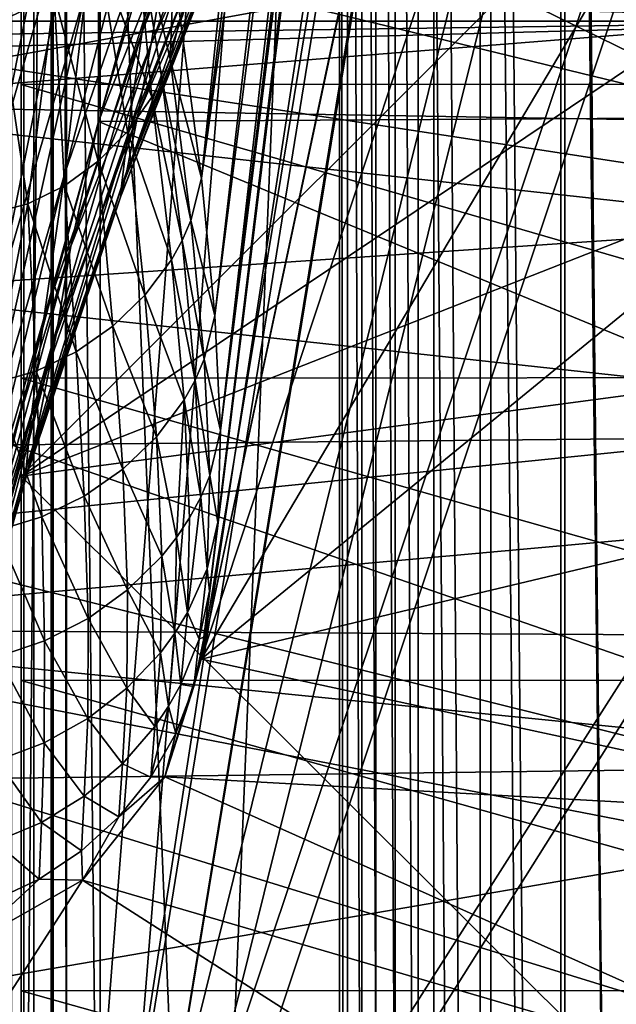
# Model space of a CAD drawing. Header units: metres. Extents: x 0 to 808, y -804 to 0.
# Tile 31 of 109: x 51 to 98, y -359 to -282. Entities that reach past the tile are written whole.
import ezdxf

# ---------------------------------------------------------------- set-up
doc = ezdxf.new("R2010")
doc.units = ezdxf.units.M

msp = doc.modelspace()

# ---------------------------------------------------------------- linework, layer by layer
at = {"layer": 'top'}
for points in [[(39.089615, -741.850464, 163.059998), (41.507076, -60.007328, 163.059998), (51.506351, -78.007446, 163.059998)], [(43.506992, -741.007813, 2063.060059), (51.506954, -88.189926, 2063.060059), (41.507076, -60.007328, 2063.060059)], [(43.506992, -741.007813, 163.059998), (39.089615, -741.850464, 163.059998), (51.506351, -78.007446, 163.059998)], [(43.506992, -741.007813, 163.059998), (51.506351, -78.007446, 163.059998), (51.506351, -731.007813, 163.059998)], [(51.504875, -358.107056, 192.135345), (51.505737, -382.758026, 189.286346), (51.506351, -78.007446, 163.059998)], [(51.506351, -78.007446, 163.059998), (51.505157, -333.866333, 196.842499), (51.504875, -358.107056, 192.135345)], [(51.50666, -310.210968, 203.288986), (51.505157, -333.866333, 196.842499), (51.506351, -78.007446, 163.059998)], [(51.505737, -382.758026, 189.286346), (51.506351, -407.620453, 188.338043), (51.506351, -78.007446, 163.059998)], [(51.506351, -78.007446, 163.059998), (51.506351, -407.620453, 188.338043), (51.506351, -731.007813, 163.059998)], [(51.506351, -78.007446, 163.059998), (51.508034, -265.193878, 221.058258), (51.508034, -287.270233, 211.371628)], [(51.508034, -287.270233, 211.371628), (51.50666, -310.210968, 203.288986), (51.506351, -78.007446, 163.059998)], [(51.507023, -731.007813, 2063.060059), (51.506954, -88.189926, 2063.060059), (43.506992, -741.007813, 2063.060059)], [(51.507023, -731.007813, 2063.060059), (51.506989, -417.552856, 2040.109741), (51.506954, -88.189926, 2063.060059)], [(51.506989, -417.552856, 2040.109741), (51.506985, -367.649902, 2038.852661), (51.506954, -88.189926, 2063.060059)], [(51.506954, -88.189926, 2063.060059), (51.506985, -367.649902, 2038.852661), (51.506981, -317.873566, 2035.084595)], [(51.506981, -317.873566, 2035.084595), (51.506973, -268.350067, 2028.815063), (51.506954, -88.189926, 2063.060059)], [(91.618752, -120.181511, 1606.41626), (91.638481, -120.020866, 1609.41626), (65.589363, -332.173859, 1607.047974)], [(65.589363, -332.173859, 1607.047974), (91.638481, -120.020866, 1609.41626), (65.802391, -330.438873, 1649.721802)], [(91.638481, -120.020866, 1609.41626), (89.991348, -133.435623, 1660.02124), (65.802391, -330.438873, 1649.721802)], [(65.587914, -332.185699, 1606.41626), (88.441864, -193.731766, 1606.41626), (91.618752, -120.181511, 1606.41626)], [(65.587914, -332.185699, 1606.41626), (91.618752, -120.181511, 1606.41626), (65.589363, -332.173859, 1607.047974)], [(65.802391, -330.438873, 1649.721802), (89.991348, -133.435623, 1660.02124), (66.240387, -326.871796, 1692.280273)], [(89.991348, -133.435623, 1660.02124), (88.020241, -149.486267, 1709.869995), (66.240387, -326.871796, 1692.280273)], [(66.240387, -326.871796, 1692.280273), (88.020241, -149.486267, 1709.869995), (66.873688, -321.491089, 1734.645386)], [(88.020241, -149.486267, 1709.869995), (85.449638, -167.974701, 1758.817749), (66.873688, -321.491089, 1734.645386)], [(66.873688, -321.491089, 1734.645386), (85.449638, -167.974701, 1758.817749), (67.091042, -314.305817, 1776.745361)], [(85.449638, -167.974701, 1758.817749), (83.793961, -176.747147, 1783.432007), (67.091042, -314.305817, 1776.745361)], [(67.091042, -314.305817, 1776.745361), (83.793961, -176.747147, 1783.432007), (81.947624, -184.490707, 1808.370605)], [(67.091042, -314.305817, 1776.745361), (81.947624, -184.490707, 1808.370605), (66.657761, -305.329712, 1818.498657)], [(81.947624, -184.490707, 1808.370605), (79.9021, -191.19339, 1833.586426), (66.657761, -305.329712, 1818.498657)], [(66.657761, -305.329712, 1818.498657), (79.9021, -191.19339, 1833.586426), (65.596733, -294.581909, 1859.820068)], [(79.9021, -191.19339, 1833.586426), (77.650391, -196.846252, 1859.035034), (65.596733, -294.581909, 1859.820068)], [(65.587914, -332.185699, 1606.41626), (89.453506, -219.961349, 1606.41626), (88.441864, -193.731766, 1606.41626)], [(65.596733, -294.581909, 1859.820068), (77.650391, -196.846252, 1859.035034), (75.187401, -201.442093, 1884.67041)], [(65.596733, -294.581909, 1859.820068), (75.187401, -201.442093, 1884.67041), (63.936195, -282.086334, 1900.627319)], [(89.477562, -220.187866, 1606.41626), (89.453506, -219.961349, 1606.41626), (65.587914, -332.185699, 1606.41626)], [(94.044022, -245.970566, 1606.41626), (89.477562, -220.187866, 1606.41626), (65.587914, -332.185699, 1606.41626)], [(65.587914, -332.185699, 1606.41626), (102.015297, -270.657227, 1606.41626), (94.044022, -245.970566, 1606.41626)], [(62.834164, -271.170319, 1192.432861), (71.84977, -248.547409, 1192.601929), (60.9655, -283.143616, 1244.684326)], [(71.84977, -248.547409, 1192.601929), (69.760529, -261.133087, 1244.80603), (60.9655, -283.143616, 1244.684326)], [(29.768875, -288.847198, 664.00946), (198.764893, -258.214905, 664.00946), (43.095268, -249.221008, 664.00946)], [(48.56464, -276.21817, 982.522644), (55.682533, -251.044113, 982.801941), (49.457981, -283.007416, 1035.583496)], [(55.682533, -251.044113, 982.801941), (56.572014, -257.903656, 1035.907471), (49.457981, -283.007416, 1035.583496)], [(64.669548, -256.082428, 1140.964233), (54.935253, -294.195068, 1192.263794), (56.563019, -279.899445, 1140.689209)], [(64.669548, -256.082428, 1140.964233), (62.834164, -271.170319, 1192.432861), (54.935253, -294.195068, 1192.263794)], [(210.56662, -274.406494, 664.00946), (198.764893, -258.214905, 664.00946), (29.768875, -288.847198, 664.00946)], [(49.457981, -283.007416, 1035.583496), (56.572014, -257.903656, 1035.907471), (49.800995, -292.300568, 1088.259521)], [(56.572014, -257.903656, 1035.907471), (56.865452, -267.532196, 1088.587036), (49.800995, -292.300568, 1088.259521)], [(69.760529, -261.133087, 1244.80603), (68.43988, -269.637726, 1297.796265), (59.814213, -291.260132, 1297.666626)], [(60.9655, -283.143616, 1244.684326), (69.760529, -261.133087, 1244.80603), (59.814213, -291.260132, 1297.666626)], [(62.886898, -276.620789, 1483.031006), (61.681324, -284.071991, 1457.278442), (70.184204, -261.667786, 1457.465698)], [(70.184204, -261.667786, 1457.465698), (61.681324, -284.071991, 1457.278442), (69.104034, -267.628693, 1431.259033)], [(51.508034, -265.193878, 221.058258), (119.537491, -265.17453, 221.006577), (125.512093, -287.227051, 211.254379)], [(51.508034, -287.270233, 211.371628), (51.508034, -265.193878, 221.058258), (125.512093, -287.227051, 211.254379)], [(100.16935, -265.854706, 1531.865479), (109.492188, -289.850861, 1540.443237), (64.4608, -267.785126, 1501.838501)], [(49.800995, -292.300568, 1088.259521), (56.865452, -267.532196, 1088.587036), (49.593895, -304.069794, 1140.414307)], [(56.865452, -267.532196, 1088.587036), (56.563019, -279.899445, 1140.689209), (49.593895, -304.069794, 1140.414307)], [(61.681324, -284.071991, 1457.278442), (60.635555, -289.623779, 1431.048828), (69.104034, -267.628693, 1431.259033)], [(69.104034, -267.628693, 1431.259033), (60.635555, -289.623779, 1431.048828), (68.209, -272.358093, 1404.821655)], [(109.492188, -289.850861, 1540.443237), (61.173428, -278.054352, 1499.782593), (64.4608, -267.785126, 1501.838501)], [(97.927116, -271.441406, 2021.094849), (51.506973, -268.350067, 2028.815063), (51.506981, -317.873566, 2035.084595)], [(68.43988, -269.637726, 1297.796265), (59.315804, -295.417114, 1351.100952), (59.814213, -291.260132, 1297.666626)], [(67.818665, -273.950836, 1351.272095), (59.315804, -295.417114, 1351.100952), (68.43988, -269.637726, 1297.796265)], [(111.226547, -294.832031, 1606.41626), (102.015297, -270.657227, 1606.41626), (65.587914, -332.185699, 1606.41626)], [(101.279015, -284.440552, 2022.353271), (97.927116, -271.441406, 2021.094849), (51.506981, -317.873566, 2035.084595)], [(62.834164, -271.170319, 1192.432861), (53.276455, -305.547302, 1244.562744), (54.935253, -294.195068, 1192.263794)], [(60.9655, -283.143616, 1244.684326), (53.276455, -305.547302, 1244.562744), (62.834164, -271.170319, 1192.432861)], [(97.927116, -271.441406, 2021.094849), (101.279015, -284.440552, 2022.353271), (109.776367, -275.751984, 1998.09021)], [(60.635555, -289.623779, 1431.048828), (59.761181, -294.014252, 1404.606323), (68.209, -272.358093, 1404.821655)], [(68.209, -272.358093, 1404.821655), (59.761181, -294.014252, 1404.606323), (67.76519, -274.530151, 1378.093018)], [(61.734505, -288.25647, 1899.838501), (60.262787, -272.77301, 1940.229858), (57.588818, -276.979248, 1938.893311)], [(62.514355, -286.807281, 1900.131958), (60.262787, -272.77301, 1940.229858), (61.734505, -288.25647, 1899.838501)], [(63.155537, -285.289398, 1900.368164), (60.262787, -272.77301, 1940.229858), (62.514355, -286.807281, 1900.131958)], [(63.155537, -285.289398, 1900.368164), (63.425945, -278.65802, 1910.839966), (60.262787, -272.77301, 1940.229858)], [(67.76519, -274.530151, 1378.093018), (59.306694, -296.005737, 1377.895752), (67.818665, -273.950836, 1351.272095)], [(59.306694, -296.005737, 1377.895752), (59.315804, -295.417114, 1351.100952), (67.818665, -273.950836, 1351.272095)], [(221.249649, -292.019958, 664.00946), (210.56662, -274.406494, 664.00946), (29.768875, -288.847198, 664.00946)], [(59.761181, -294.014252, 1404.606323), (59.306694, -296.005737, 1377.895752), (67.76519, -274.530151, 1378.093018)], [(54.077991, -280.275848, 1937.036621), (120.500298, -276.185089, 1975.179077), (122.502426, -282.308289, 1976.650635)], [(57.524311, -293.251312, 1898.185791), (57.588818, -276.979248, 1938.893311), (54.077991, -280.275848, 1937.036621)], [(62.886898, -276.620789, 1483.031006), (57.551842, -290.144714, 1497.011597), (55.394802, -299.90979, 1482.906982)], [(55.394802, -299.90979, 1482.906982), (61.681324, -284.071991, 1457.278442), (62.886898, -276.620789, 1483.031006)], [(59.823582, -290.925262, 1899.10022), (57.588818, -276.979248, 1938.893311), (57.524311, -293.251312, 1898.185791)], [(61.173428, -278.054352, 1499.782593), (57.551842, -290.144714, 1497.011597), (62.886898, -276.620789, 1483.031006)], [(61.734505, -288.25647, 1899.838501), (57.588818, -276.979248, 1938.893311), (59.823582, -290.925262, 1899.10022)], [(61.173428, -278.054352, 1499.782593), (109.492188, -289.850861, 1540.443237), (57.551842, -290.144714, 1497.011597)], [(63.936195, -282.086334, 1900.627319), (63.425945, -278.65802, 1910.839966), (63.155537, -285.289398, 1900.368164)], [(56.563019, -279.899445, 1140.689209), (54.935253, -294.195068, 1192.263794), (48.163147, -317.566559, 1192.094727)], [(49.593895, -304.069794, 1140.414307), (56.563019, -279.899445, 1140.689209), (48.163147, -317.566559, 1192.094727)], [(49.93095, -282.306427, 1934.750977), (54.077991, -280.275848, 1937.036621), (122.502426, -282.308289, 1976.650635)], [(49.93095, -282.306427, 1934.750977), (52.029636, -296.597443, 1895.898926), (54.077991, -280.275848, 1937.036621)], [(52.029636, -296.597443, 1895.898926), (54.906761, -295.175018, 1897.114868), (54.077991, -280.275848, 1937.036621)], [(54.077991, -280.275848, 1937.036621), (54.906761, -295.175018, 1897.114868), (57.524311, -293.251312, 1898.185791)], [(40.749401, -284.530487, 1929.577759), (122.502426, -282.308289, 1976.650635), (125.76329, -297.5289, 1979.861694)], [(40.749401, -284.530487, 1929.577759), (45.774502, -283.381805, 1932.410034), (122.502426, -282.308289, 1976.650635)], [(45.774502, -283.381805, 1932.410034), (49.93095, -282.306427, 1934.750977), (122.502426, -282.308289, 1976.650635)], [(45.929768, -298.175781, 1893.224365), (52.029636, -296.597443, 1895.898926), (49.93095, -282.306427, 1934.750977)], [(65.596733, -294.581909, 1859.820068), (63.936195, -282.086334, 1900.627319), (63.155537, -285.289398, 1900.368164)], [(59.814213, -291.260132, 1297.666626), (52.283852, -313.267029, 1297.537109), (60.9655, -283.143616, 1244.684326)], [(52.283852, -313.267029, 1297.537109), (53.276455, -305.547302, 1244.562744), (60.9655, -283.143616, 1244.684326)], [(37.898907, -303.468964, 1929.92688), (40.749401, -284.530487, 1929.577759), (125.76329, -297.5289, 1979.861694)], [(51.506981, -317.873566, 2035.084595), (102.854706, -297.715637, 2023.783569), (101.279015, -284.440552, 2022.353271)], [(54.241817, -306.833893, 1457.091187), (61.681324, -284.071991, 1457.278442), (55.394802, -299.90979, 1482.906982)], [(61.681324, -284.071991, 1457.278442), (54.241817, -306.833893, 1457.091187), (60.635555, -289.623779, 1431.048828)], [(64.773773, -297.891418, 1859.547485), (63.155537, -285.289398, 1900.368164), (62.514355, -286.807281, 1900.131958)], [(65.596733, -294.581909, 1859.820068), (63.155537, -285.289398, 1900.368164), (64.773773, -297.891418, 1859.547485)], [(64.090218, -299.461395, 1859.330933), (62.514355, -286.807281, 1900.131958), (61.734505, -288.25647, 1899.838501)], [(64.773773, -297.891418, 1859.547485), (62.514355, -286.807281, 1900.131958), (64.090218, -299.461395, 1859.330933)], [(51.50666, -310.210968, 203.288986), (51.508034, -287.270233, 211.371628), (130.584808, -310.162292, 203.132584)], [(51.508034, -287.270233, 211.371628), (125.512093, -287.227051, 211.254379), (130.584808, -310.162292, 203.132584)], [(63.253349, -300.962006, 1859.075928), (61.734505, -288.25647, 1899.838501), (59.823582, -290.925262, 1899.10022)], [(64.090218, -299.461395, 1859.330933), (61.734505, -288.25647, 1899.838501), (63.253349, -300.962006, 1859.075928)], [(29.768875, -288.847198, 664.00946), (21.542166, -329.835785, 664.00946), (230.589355, -310.950531, 664.00946)], [(221.249649, -292.019958, 664.00946), (29.768875, -288.847198, 664.00946), (230.589355, -310.950531, 664.00946)], [(57.551842, -290.144714, 1497.011597), (50.732132, -315.430542, 1491.600952), (55.394802, -299.90979, 1482.906982)], [(57.551842, -290.144714, 1497.011597), (117.304245, -314.785767, 1547.515747), (50.732132, -315.430542, 1491.600952)], [(59.761181, -294.014252, 1404.606323), (60.635555, -289.623779, 1431.048828), (52.387371, -316.037231, 1404.390991)], [(60.635555, -289.623779, 1431.048828), (54.241817, -306.833893, 1457.091187), (52.387371, -316.037231, 1404.390991)], [(109.492188, -289.850861, 1540.443237), (117.304245, -314.785767, 1547.515747), (57.551842, -290.144714, 1497.011597)], [(61.186054, -303.730408, 1858.447021), (59.823582, -290.925262, 1899.10022), (57.524311, -293.251312, 1898.185791)], [(63.253349, -300.962006, 1859.075928), (59.823582, -290.925262, 1899.10022), (61.186054, -303.730408, 1858.447021)], [(59.814213, -291.260132, 1297.666626), (59.315804, -295.417114, 1351.100952), (51.897591, -317.259064, 1350.92981)], [(52.283852, -313.267029, 1297.537109), (59.814213, -291.260132, 1297.666626), (51.897591, -317.259064, 1350.92981)], [(54.906761, -295.175018, 1897.114868), (58.680847, -306.149872, 1857.669678), (57.524311, -293.251312, 1898.185791)], [(57.524311, -293.251312, 1898.185791), (58.680847, -306.149872, 1857.669678), (61.186054, -303.730408, 1858.447021)], [(59.761181, -294.014252, 1404.606323), (52.387371, -316.037231, 1404.390991), (59.306694, -296.005737, 1377.895752)], [(54.935253, -294.195068, 1192.263794), (46.703621, -328.291199, 1244.44104), (48.163147, -317.566559, 1192.094727)], [(54.935253, -294.195068, 1192.263794), (53.276455, -305.547302, 1244.562744), (46.703621, -328.291199, 1244.44104)], [(66.657761, -305.329712, 1818.498657), (65.596733, -294.581909, 1859.820068), (64.773773, -297.891418, 1859.547485)], [(59.315804, -295.417114, 1351.100952), (51.927521, -317.8526, 1377.698486), (51.897591, -317.259064, 1350.92981)], [(59.306694, -296.005737, 1377.895752), (51.927521, -317.8526, 1377.698486), (59.315804, -295.417114, 1351.100952)], [(54.906761, -295.175018, 1897.114868), (52.029636, -296.597443, 1895.898926), (55.820301, -308.161133, 1856.758423)], [(55.820301, -308.161133, 1856.758423), (58.680847, -306.149872, 1857.669678), (54.906761, -295.175018, 1897.114868)], [(118.564461, -319.576721, 1606.41626), (111.226547, -294.832031, 1606.41626), (65.587914, -332.185699, 1606.41626)], [(52.387371, -316.037231, 1404.390991), (51.927521, -317.8526, 1377.698486), (59.306694, -296.005737, 1377.895752)], [(52.029636, -296.597443, 1895.898926), (45.929768, -298.175781, 1893.224365), (49.357529, -310.614777, 1854.585938)], [(52.678223, -309.671326, 1855.721924), (52.029636, -296.597443, 1895.898926), (49.357529, -310.614777, 1854.585938)], [(52.029636, -296.597443, 1895.898926), (52.678223, -309.671326, 1855.721924), (55.820301, -308.161133, 1856.758423)], [(37.898907, -303.468964, 1929.92688), (125.76329, -297.5289, 1979.861694), (126.621277, -313.122803, 1982.754639)], [(102.64843, -311.061035, 2025.353882), (102.854706, -297.715637, 2023.783569), (51.506981, -317.873566, 2035.084595)], [(65.812729, -308.747437, 1818.193359), (64.773773, -297.891418, 1859.547485), (64.090218, -299.461395, 1859.330933)], [(66.657761, -305.329712, 1818.498657), (64.773773, -297.891418, 1859.547485), (65.812729, -308.747437, 1818.193359)], [(55.394802, -299.90979, 1482.906982), (50.732132, -315.430542, 1491.600952), (48.971386, -323.509186, 1482.782959)], [(48.971386, -323.509186, 1482.782959), (54.241817, -306.833893, 1457.091187), (55.394802, -299.90979, 1482.906982)], [(65.109093, -310.37207, 1817.991577), (64.090218, -299.461395, 1859.330933), (63.253349, -300.962006, 1859.075928)], [(65.812729, -308.747437, 1818.193359), (64.090218, -299.461395, 1859.330933), (65.109093, -310.37207, 1817.991577)], [(64.24353, -311.927887, 1817.773682), (63.253349, -300.962006, 1859.075928), (61.186054, -303.730408, 1858.447021)], [(65.109093, -310.37207, 1817.991577), (63.253349, -300.962006, 1859.075928), (64.24353, -311.927887, 1817.773682)], [(35.377445, -322.364258, 1931.973755), (37.898907, -303.468964, 1929.92688), (126.621277, -313.122803, 1982.754639)], [(58.680847, -306.149872, 1857.669678), (62.089596, -314.80658, 1817.254761), (61.186054, -303.730408, 1858.447021)], [(61.186054, -303.730408, 1858.447021), (62.089596, -314.80658, 1817.254761), (64.24353, -311.927887, 1817.773682)], [(53.276455, -305.547302, 1244.562744), (45.859135, -335.607574, 1297.407471), (46.703621, -328.291199, 1244.44104)], [(52.283852, -313.267029, 1297.537109), (45.859135, -335.607574, 1297.407471), (53.276455, -305.547302, 1244.562744)], [(67.091042, -314.305817, 1776.745361), (66.657761, -305.329712, 1818.498657), (65.812729, -308.747437, 1818.193359)], [(58.680847, -306.149872, 1857.669678), (55.820301, -308.161133, 1856.758423), (59.458996, -317.333344, 1816.61499)], [(62.089596, -314.80658, 1817.254761), (58.680847, -306.149872, 1857.669678), (59.458996, -317.333344, 1816.61499)], [(52.387371, -316.037231, 1404.390991), (54.241817, -306.833893, 1457.091187), (46.09811, -338.380646, 1404.175781)], [(54.241817, -306.833893, 1457.091187), (47.876297, -329.909515, 1456.904053), (46.09811, -338.380646, 1404.175781)], [(47.876297, -329.909515, 1456.904053), (54.241817, -306.833893, 1457.091187), (48.971386, -323.509186, 1482.782959)], [(55.820301, -308.161133, 1856.758423), (52.678223, -309.671326, 1855.721924), (56.440659, -319.449371, 1815.86438)], [(59.458996, -317.333344, 1816.61499), (55.820301, -308.161133, 1856.758423), (56.440659, -319.449371, 1815.86438)], [(66.242935, -317.833923, 1776.397827), (65.812729, -308.747437, 1818.193359), (65.109093, -310.37207, 1817.991577)], [(67.091042, -314.305817, 1776.745361), (65.812729, -308.747437, 1818.193359), (66.242935, -317.833923, 1776.397827)], [(52.678223, -309.671326, 1855.721924), (49.357529, -310.614777, 1854.585938), (53.118374, -321.070404, 1815.01001)], [(51.50666, -310.210968, 203.288986), (130.584808, -310.162292, 203.132584), (134.651031, -333.839905, 196.71907)], [(56.440659, -319.449371, 1815.86438), (52.678223, -309.671326, 1855.721924), (53.118374, -321.070404, 1815.01001)], [(230.589355, -310.950531, 664.00946), (21.542166, -329.835785, 664.00946), (238.372452, -331.049225, 664.00946)], [(53.118374, -321.070404, 1815.01001), (49.357529, -310.614777, 1854.585938), (49.601212, -322.136169, 1814.073486)], [(51.505157, -333.866333, 196.842499), (51.50666, -310.210968, 203.288986), (134.651031, -333.839905, 196.71907)], [(65.540619, -319.516052, 1776.207886), (65.109093, -310.37207, 1817.991577), (64.24353, -311.927887, 1817.773682)], [(66.242935, -317.833923, 1776.397827), (65.109093, -310.37207, 1817.991577), (65.540619, -319.516052, 1776.207886)], [(98.379761, -364.648163, 2030.431641), (102.64843, -311.061035, 2025.353882), (51.506981, -317.873566, 2035.084595)], [(62.089596, -314.80658, 1817.254761), (63.65736, -322.671448, 1775.832397), (64.24353, -311.927887, 1817.773682)], [(63.65736, -322.671448, 1775.832397), (64.674049, -321.131012, 1776.026245), (64.24353, -311.927887, 1817.773682)], [(64.24353, -311.927887, 1817.773682), (64.674049, -321.131012, 1776.026245), (65.540619, -319.516052, 1776.207886)], [(35.377445, -322.364258, 1931.973755), (126.621277, -313.122803, 1982.754639), (123.580734, -344.390533, 1987.365723)], [(45.859135, -335.607574, 1297.407471), (52.283852, -313.267029, 1297.537109), (45.574474, -339.428101, 1350.758789)], [(52.283852, -313.267029, 1297.537109), (51.897591, -317.259064, 1350.92981), (45.574474, -339.428101, 1350.758789)], [(117.304245, -314.785767, 1547.515747), (123.20076, -340.560852, 1553.07605), (50.732132, -315.430542, 1491.600952)], [(59.458996, -317.333344, 1816.61499), (62.503384, -324.130585, 1775.616333), (62.089596, -314.80658, 1817.254761)], [(62.503384, -324.130585, 1775.616333), (63.65736, -322.671448, 1775.832397), (62.089596, -314.80658, 1817.254761)], [(66.873688, -321.491089, 1734.645386), (67.091042, -314.305817, 1776.745361), (66.242935, -317.833923, 1776.397827)], [(50.732132, -315.430542, 1491.600952), (123.20076, -340.560852, 1553.07605), (44.751301, -341.581635, 1487.285645)], [(52.387371, -316.037231, 1404.390991), (46.09811, -338.380646, 1404.175781), (51.927521, -317.8526, 1377.698486)], [(45.574474, -339.428101, 1350.758789), (51.897591, -317.259064, 1350.92981), (45.638172, -340.023254, 1377.501343)], [(51.897591, -317.259064, 1350.92981), (51.927521, -317.8526, 1377.698486), (45.638172, -340.023254, 1377.501343)], [(51.927521, -317.8526, 1377.698486), (46.09811, -338.380646, 1404.175781), (45.638172, -340.023254, 1377.501343)], [(98.379761, -364.648163, 2030.431641), (51.506981, -317.873566, 2035.084595), (51.506985, -367.649902, 2038.852661)], [(56.440659, -319.449371, 1815.86438), (59.830402, -326.778107, 1775.112915), (59.458996, -317.333344, 1816.61499)], [(59.830402, -326.778107, 1775.112915), (62.503384, -324.130585, 1775.616333), (59.458996, -317.333344, 1816.61499)], [(66.040161, -325.13208, 1734.255615), (66.242935, -317.833923, 1776.397827), (65.540619, -319.516052, 1776.207886)], [(66.873688, -321.491089, 1734.645386), (66.242935, -317.833923, 1776.397827), (66.040161, -325.13208, 1734.255615)], [(53.118374, -321.070404, 1815.01001), (56.74371, -329.014801, 1774.521606), (56.440659, -319.449371, 1815.86438)], [(56.74371, -329.014801, 1774.521606), (59.830402, -326.778107, 1775.112915), (56.440659, -319.449371, 1815.86438)], [(64.674049, -321.131012, 1776.026245), (64.518707, -328.552734, 1733.930664), (65.540619, -319.516052, 1776.207886)], [(65.540619, -319.516052, 1776.207886), (64.518707, -328.552734, 1733.930664), (66.040161, -325.13208, 1734.255615)], [(118.564461, -319.576721, 1606.41626), (65.587914, -332.185699, 1606.41626), (123.961105, -344.767303, 1606.41626)], [(49.601212, -322.136169, 1814.073486), (53.33094, -330.765686, 1773.849121), (53.118374, -321.070404, 1815.01001)], [(53.33094, -330.765686, 1773.849121), (56.74371, -329.014801, 1774.521606), (53.118374, -321.070404, 1815.01001)], [(64.518707, -328.552734, 1733.930664), (64.674049, -321.131012, 1776.026245), (63.65736, -322.671448, 1775.832397)], [(66.240387, -326.871796, 1692.280273), (66.873688, -321.491089, 1734.645386), (66.040161, -325.13208, 1734.255615)], [(31.526333, -360.236053, 1936.700195), (35.377445, -322.364258, 1931.973755), (123.580734, -344.390533, 1987.365723)], [(49.700615, -331.976196, 1773.112671), (53.33094, -330.765686, 1773.849121), (49.601212, -322.136169, 1814.073486)], [(63.528938, -330.158203, 1733.785889), (63.65736, -322.671448, 1775.832397), (62.503384, -324.130585, 1775.616333)], [(64.518707, -328.552734, 1733.930664), (63.65736, -322.671448, 1775.832397), (63.528938, -330.158203, 1733.785889)], [(62.400772, -331.683533, 1733.627197), (62.503384, -324.130585, 1775.616333), (59.830402, -326.778107, 1775.112915)], [(63.528938, -330.158203, 1733.785889), (62.503384, -324.130585, 1775.616333), (62.400772, -331.683533, 1733.627197)], [(64.518707, -328.552734, 1733.930664), (65.430336, -330.62851, 1691.851929), (66.040161, -325.13208, 1734.255615)], [(66.040161, -325.13208, 1734.255615), (65.430336, -330.62851, 1691.851929), (66.240387, -326.871796, 1692.280273)], [(59.830402, -326.778107, 1775.112915), (56.74371, -329.014801, 1774.521606), (59.770126, -334.4646, 1733.256958)], [(59.770126, -334.4646, 1733.256958), (62.400772, -331.683533, 1733.627197), (59.830402, -326.778107, 1775.112915)], [(65.430336, -330.62851, 1691.851929), (65.802391, -330.438873, 1649.721802), (66.240387, -326.871796, 1692.280273)], [(63.981316, -334.179657, 1691.571411), (64.518707, -328.552734, 1733.930664), (63.528938, -330.158203, 1733.785889)], [(63.981316, -334.179657, 1691.571411), (65.430336, -330.62851, 1691.851929), (64.518707, -328.552734, 1733.930664)], [(56.74371, -329.014801, 1774.521606), (53.33094, -330.765686, 1773.849121), (56.707939, -336.836151, 1732.821045)], [(56.74371, -329.014801, 1774.521606), (56.707939, -336.836151, 1732.821045), (59.770126, -334.4646, 1733.256958)], [(21.542166, -329.835785, 664.00946), (18.532249, -371.533875, 664.009521), (248.535645, -373.943726, 664.00946)], [(21.542166, -329.835785, 664.00946), (244.407547, -352.123993, 664.00946), (238.372452, -331.049225, 664.00946)], [(244.407547, -352.123993, 664.00946), (21.542166, -329.835785, 664.00946), (248.535645, -373.943726, 664.00946)], [(63.036549, -335.854706, 1691.473389), (63.528938, -330.158203, 1733.785889), (62.400772, -331.683533, 1733.627197)], [(63.981316, -334.179657, 1691.571411), (63.528938, -330.158203, 1733.785889), (63.036549, -335.854706, 1691.473389)], [(53.298576, -338.731567, 1732.326416), (53.33094, -330.765686, 1773.849121), (49.700615, -331.976196, 1773.112671)], [(56.707939, -336.836151, 1732.821045), (53.33094, -330.765686, 1773.849121), (53.298576, -338.731567, 1732.326416)], [(65.004532, -334.314392, 1649.272217), (65.430336, -330.62851, 1691.851929), (63.981316, -334.179657, 1691.571411)], [(65.589363, -332.173859, 1607.047974), (65.802391, -330.438873, 1649.721802), (65.004532, -334.314392, 1649.272217)], [(65.004532, -334.314392, 1649.272217), (65.802391, -330.438873, 1649.721802), (65.430336, -330.62851, 1691.851929)], [(61.955528, -337.451385, 1691.369629), (62.400772, -331.683533, 1733.627197), (59.770126, -334.4646, 1733.256958)], [(63.036549, -335.854706, 1691.473389), (62.400772, -331.683533, 1733.627197), (61.955528, -337.451385, 1691.369629)], [(53.298576, -338.731567, 1732.326416), (49.700615, -331.976196, 1773.112671), (49.64291, -340.101074, 1731.786255)], [(65.587914, -332.185699, 1606.41626), (62.734589, -341.381958, 1606.41626), (123.961105, -344.767303, 1606.41626)], [(65.587914, -332.185699, 1606.41626), (65.004532, -334.314392, 1649.272217), (62.734589, -341.381958, 1606.41626)], [(65.587914, -332.185699, 1606.41626), (65.589363, -332.173859, 1607.047974), (65.004532, -334.314392, 1649.272217)], [(51.504875, -358.107056, 192.135345), (51.505157, -333.866333, 196.842499), (137.623108, -358.098785, 192.082504)], [(51.505157, -333.866333, 196.842499), (134.651031, -333.839905, 196.71907), (137.623108, -358.098785, 192.082504)], [(59.770126, -334.4646, 1733.256958), (56.707939, -336.836151, 1732.821045), (59.417789, -340.377686, 1691.127808)], [(59.417789, -340.377686, 1691.127808), (61.955528, -337.451385, 1691.369629), (59.770126, -334.4646, 1733.256958)], [(65.004532, -334.314392, 1649.272217), (63.601082, -338.002777, 1649.039551), (62.734589, -341.381958, 1606.41626)], [(63.601082, -338.002777, 1649.039551), (63.981316, -334.179657, 1691.571411), (63.036549, -335.854706, 1691.473389)], [(63.601082, -338.002777, 1649.039551), (65.004532, -334.314392, 1649.272217), (63.981316, -334.179657, 1691.571411)], [(63.601082, -338.002777, 1649.039551), (63.036549, -335.854706, 1691.473389), (61.633343, -341.424591, 1648.934814)], [(61.633343, -341.424591, 1648.934814), (63.036549, -335.854706, 1691.473389), (61.955528, -337.451385, 1691.369629)], [(56.437531, -342.89624, 1690.84314), (56.707939, -336.836151, 1732.821045), (53.298576, -338.731567, 1732.326416)], [(56.707939, -336.836151, 1732.821045), (56.437531, -342.89624, 1690.84314), (59.417789, -340.377686, 1691.127808)], [(61.633343, -341.424591, 1648.934814), (61.955528, -337.451385, 1691.369629), (59.417789, -340.377686, 1691.127808)], [(62.734589, -341.381958, 1606.41626), (63.601082, -338.002777, 1649.039551), (61.633343, -341.424591, 1648.934814)], [(53.091034, -344.946136, 1690.521606), (53.298576, -338.731567, 1732.326416), (49.64291, -340.101074, 1731.786255)], [(56.437531, -342.89624, 1690.84314), (53.298576, -338.731567, 1732.326416), (53.091034, -344.946136, 1690.521606)], [(49.64291, -340.101074, 1731.786255), (49.467247, -346.480133, 1690.172363), (53.091034, -344.946136, 1690.521606)], [(123.20076, -340.560852, 1553.07605), (127.063385, -366.969727, 1556.992432), (44.751301, -341.581635, 1487.285645)], [(59.417789, -340.377686, 1691.127808), (56.437531, -342.89624, 1690.84314), (59.152508, -344.506622, 1648.81665)], [(59.152508, -344.506622, 1648.81665), (61.633343, -341.424591, 1648.934814), (59.417789, -340.377686, 1691.127808)], [(44.751301, -341.581635, 1487.285645), (127.063385, -366.969727, 1556.992432), (39.874352, -368.346619, 1483.866333)], [(62.734589, -341.381958, 1606.41626), (56.308884, -349.469788, 1606.41626), (127.394341, -370.258514, 1606.41626)], [(56.308884, -349.469788, 1606.41626), (62.734589, -341.381958, 1606.41626), (59.152508, -344.506622, 1648.81665)], [(62.734589, -341.381958, 1606.41626), (61.633343, -341.424591, 1648.934814), (59.152508, -344.506622, 1648.81665)], [(123.961105, -344.767303, 1606.41626), (62.734589, -341.381958, 1606.41626), (127.394341, -370.258514, 1606.41626)], [(56.219505, -347.18219, 1648.677979), (56.437531, -342.89624, 1690.84314), (53.091034, -344.946136, 1690.521606)], [(56.437531, -342.89624, 1690.84314), (56.219505, -347.18219, 1648.677979), (59.152508, -344.506622, 1648.81665)], [(31.526333, -360.236053, 1936.700195), (123.580734, -344.390533, 1987.365723), (121.380722, -375.91983, 1990.435425)], [(59.152508, -344.506622, 1648.81665), (56.219505, -347.18219, 1648.677979), (56.308884, -349.469788, 1606.41626)], [(49.467247, -346.480133, 1690.172363), (52.904686, -349.391693, 1648.522339), (53.091034, -344.946136, 1690.521606)], [(53.091034, -344.946136, 1690.521606), (52.904686, -349.391693, 1648.522339), (56.219505, -347.18219, 1648.677979)], [(49.467247, -346.480133, 1690.172363), (49.288342, -351.086945, 1648.354492), (52.904686, -349.391693, 1648.522339)], [(56.219505, -347.18219, 1648.677979), (52.904686, -349.391693, 1648.522339), (56.308884, -349.469788, 1606.41626)], [(56.308884, -349.469788, 1606.41626), (52.904686, -349.391693, 1648.522339), (47.322784, -354.564178, 1606.41626)], [(52.904686, -349.391693, 1648.522339), (49.288342, -351.086945, 1648.354492), (47.322784, -354.564178, 1606.41626)], [(56.308884, -349.469788, 1606.41626), (31.726486, -387.663605, 1606.41626), (128.855896, -395.908936, 1606.41626)], [(56.308884, -349.469788, 1606.41626), (47.322784, -354.564178, 1606.41626), (31.726486, -387.663605, 1606.41626)], [(127.394341, -370.258514, 1606.41626), (56.308884, -349.469788, 1606.41626), (128.855896, -395.908936, 1606.41626)], [(51.504875, -358.107056, 192.135345), (137.623108, -358.098785, 192.082504), (139.434402, -382.757477, 189.277145)], [(51.505737, -382.758026, 189.286346), (51.504875, -358.107056, 192.135345), (139.434402, -382.757477, 189.277145)]]:
    msp.add_3dface(points, dxfattribs=at)
at = {"layer": 'top0123458'}
for points in [[(15.961353, -20.921553, 163.059708), (15.961353, -783.110718, 163.059708), (52.504349, -59.607704, 163.059708)], [(15.961353, -783.110718, 163.059708), (52.50436, -744.425171, 163.059708), (52.504349, -59.607704, 163.059708)], [(52.504349, -59.607704, 163.059708), (52.50436, -744.425171, 163.059708), (78.139015, -117.652733, 118.659142)], [(50.772301, -742.464233, 160.059708), (50.772301, -61.568661, 160.059708), (76.38961, -684.458496, 115.689217)], [(50.772301, -61.568661, 160.059708), (76.38961, -119.574379, 115.689217), (76.38961, -684.458496, 115.689217)], [(93.678375, -82.645264, 115.387444), (100.893181, -79.466103, 115.261505), (100.893181, -724.566772, 115.261505)], [(94.011635, -83.872688, 118.38208), (100.642296, -723.08374, 118.266342), (100.642296, -80.94912, 118.266342)], [(87.38414, -87.383156, 115.497307), (93.678375, -82.645264, 115.387444), (93.678375, -721.387634, 115.387444)], [(93.678375, -721.387634, 115.387444), (93.678375, -82.645264, 115.387444), (100.893181, -724.566772, 115.261505)], [(88.227264, -88.228714, 118.483047), (94.011627, -720.160156, 118.38208), (94.011635, -83.872688, 118.38208)], [(94.011627, -720.160156, 118.38208), (100.642296, -723.08374, 118.266342), (94.011635, -83.872688, 118.38208)], [(82.533562, -93.475494, 115.581978), (87.38414, -87.383156, 115.497307), (87.38414, -716.649719, 115.497307)], [(87.38414, -716.649719, 115.497307), (87.38414, -87.383156, 115.497307), (93.678375, -721.387634, 115.387444)], [(83.769608, -93.826202, 118.56086), (88.227257, -715.804138, 118.483047), (88.227264, -88.228714, 118.483047)], [(88.227257, -715.804138, 118.483047), (94.011627, -720.160156, 118.38208), (88.227264, -88.228714, 118.483047)], [(79.225815, -100.531952, 115.639709), (82.533562, -93.475494, 115.581978), (82.533554, -710.557373, 115.581978)], [(80.728645, -100.309341, 118.613937), (83.7696, -710.206665, 118.56086), (83.769608, -93.826202, 118.56086)], [(82.533554, -710.557373, 115.581978), (82.533562, -93.475494, 115.581978), (87.38414, -716.649719, 115.497307)], [(83.7696, -710.206665, 118.56086), (88.227257, -715.804138, 118.483047), (83.769608, -93.826202, 118.56086)], [(77.016495, -109.931259, 115.678276), (79.225815, -100.531952, 115.639709), (79.225815, -703.500916, 115.639709)], [(78.139015, -117.652733, 118.659142), (80.728645, -703.723511, 118.613937), (80.728645, -100.309341, 118.613937)], [(79.225815, -703.500916, 115.639709), (79.225815, -100.531952, 115.639709), (82.533554, -710.557373, 115.581978)], [(80.728645, -703.723511, 118.613937), (83.7696, -710.206665, 118.56086), (80.728645, -100.309341, 118.613937)], [(76.38961, -119.574379, 115.689217), (77.016495, -109.931259, 115.678276), (77.016495, -694.101624, 115.678276)], [(77.016495, -694.101624, 115.678276), (77.016495, -109.931259, 115.678276), (79.225815, -703.500916, 115.639709)], [(52.50436, -744.425171, 163.059708), (78.139023, -686.380127, 118.659142), (78.139015, -117.652733, 118.659142)], [(78.139015, -117.652733, 118.659142), (78.139023, -686.380127, 118.659142), (80.728645, -703.723511, 118.613937)], [(76.38961, -684.458496, 115.689217), (76.38961, -119.574379, 115.689217), (77.016495, -694.101624, 115.678276)]]:
    msp.add_3dface(points, dxfattribs=at)
at = {"layer": 'top0123459'}
for points in [[(13.01608, -791.016296, 2065.280029), (51.7141, -402.016327, 2065.280029), (13.01608, -13.016322, 2065.280029)], [(51.7141, -402.016327, 2065.280029), (51.7141, -51.71434, 2065.280029), (13.01608, -13.016322, 2065.280029)], [(53.847206, -53.847446, 2061.823975), (53.847206, -750.185181, 2061.823975), (16.016081, -16.016321, 2061.823975)], [(16.016081, -16.016321, 2061.823975), (53.847206, -750.185181, 2061.823975), (16.016081, -788.016296, 2061.823975)], [(51.7141, -51.71434, 2065.280029), (51.7141, -402.016327, 2065.280029), (54.774864, -54.775105, 2076.154541)], [(54.016079, -402.016327, 2062.424072), (53.847206, -750.185181, 2061.823975), (53.847206, -53.847446, 2061.823975)], [(53.847206, -53.847446, 2061.823975), (54.016079, -54.016323, 2062.424072), (54.016079, -402.016327, 2062.424072)], [(54.016079, -402.016327, 2062.424072), (54.016079, -54.016323, 2062.424072), (57.672642, -402.016327, 2075.415527)], [(54.016079, -54.016323, 2062.424072), (57.672642, -57.672882, 2075.415527), (57.672642, -402.016327, 2075.415527)], [(51.7141, -402.016327, 2065.280029), (55.057472, -402.016327, 2077.158691), (54.774864, -54.775105, 2076.154541)], [(54.774864, -54.775105, 2076.154541), (55.057472, -402.016327, 2077.158691), (55.057472, -55.057713, 2077.158691)], [(55.057472, -402.016327, 2077.158691), (81.416351, -61.669853, 2094.729492), (55.057472, -55.057713, 2077.158691)], [(57.672642, -57.672882, 2075.415527), (84.93615, -64.420464, 2093.589355), (57.672642, -402.016327, 2075.415527)], [(105.854668, -70.809105, 2111.02002), (81.416351, -61.669853, 2094.729492), (55.057472, -402.016327, 2077.158691)], [(84.93615, -64.420464, 2093.589355), (111.085007, -74.374352, 2111.02002), (57.672642, -402.016327, 2075.415527)], [(108.399338, -71.954964, 2112.716309), (105.854668, -70.809105, 2111.02002), (55.057472, -402.016327, 2077.158691)], [(55.057472, -402.016327, 2077.158691), (133.415726, -85.637711, 2129.39209), (108.399338, -71.954964, 2112.716309)], [(57.672642, -402.016327, 2075.415527), (111.085007, -74.374352, 2111.02002), (111.362373, -74.501343, 2111.204834)], [(111.362373, -74.501343, 2111.204834), (135.748489, -87.847618, 2127.460693), (57.672642, -402.016327, 2075.415527)], [(155.078293, -102.274025, 2143.832275), (133.415726, -85.637711, 2129.39209), (55.057472, -402.016327, 2077.158691)], [(135.748489, -87.847618, 2127.460693), (156.902939, -104.094276, 2141.562012), (57.672642, -402.016327, 2075.415527)], [(194.333832, -183.24324, 2170), (155.078293, -102.274025, 2143.832275), (55.057472, -402.016327, 2077.158691)], [(57.672642, -402.016327, 2075.415527), (156.902939, -104.094276, 2141.562012), (195.279739, -183.24324, 2167.144043)], [(55.057472, -402.016327, 2077.158691), (194.333832, -402.016327, 2170), (194.333832, -183.24324, 2170)], [(195.279739, -402.016327, 2167.144043), (57.672642, -402.016327, 2075.415527), (195.279739, -183.24324, 2167.144043)]]:
    msp.add_3dface(points, dxfattribs=at)

doc.saveas('drawing.dxf')
